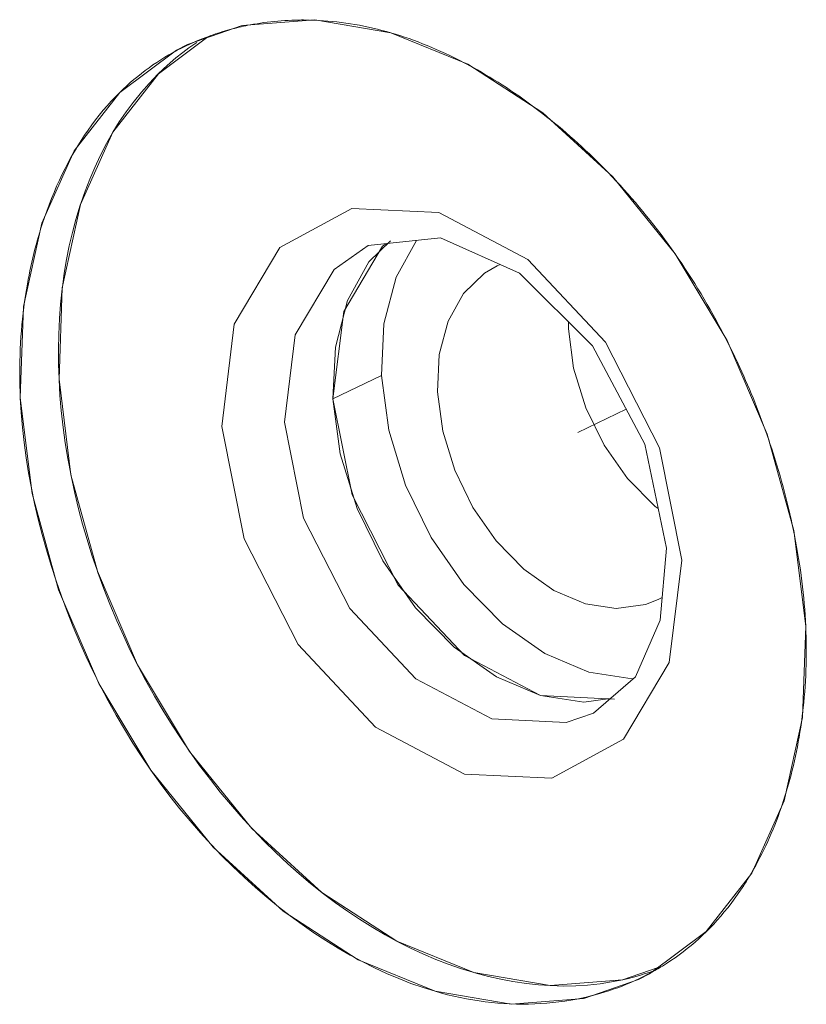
# Model space of a CAD drawing. Header units: millimetres. Extents: x 3925 to 5043, y -86 to 778.
# Tile 196 of 256: x 4850.96 to 4852.28, y 122.68 to 124.34. Entities that reach past the tile are written whole.
import ezdxf

# ---------------------------------------------------------------- set-up
doc = ezdxf.new("R2010")
doc.units = ezdxf.units.MM
doc.header["$LTSCALE"] = 46.255
for name, color, linetype in [('11_190F4G00BDXF_CONTINUOUS_LINE', 7, 'CONTINUOUS'), ('H30-IO-SHIELDXF_CONTINUOUS_LINE', 7, 'CONTINUOUS'), ('H30K-IO-LABEDXF_CONTINUOUS_LINE', 7, 'CONTINUOUS'), ('H30K-REAR-CODXF_CONTINUOUS_LINE', 7, 'CONTINUOUS'), ('LABEL-IO-H30DXF_CONTINUOUS_LINE', 7, 'CONTINUOUS')]:
    doc.layers.add(name, color=color, linetype=linetype)

msp = doc.modelspace()

# ---------------------------------------------------------------- linework, layer by layer
at = {"layer": '11_190F4G00BDXF_CONTINUOUS_LINE', "color": 7, "linetype": 'Continuous', "lineweight": 0}
for p, q in [((4851.7648, 123.9301), (4851.7598, 123.9282)), ((4851.8796, 123.8216), (4851.8801, 123.8327)), ((4851.9771, 123.686), (4851.8954, 123.6467)), ((4852.0311, 123.3652), (4852.0375, 123.3689))]:
    msp.add_line(p, q, dxfattribs=at)
for points in [[(4851.7598, 123.9282), (4851.7382, 123.9155), (4851.7029, 123.881), (4851.677, 123.8344), (4851.6621, 123.7782), (4851.6591, 123.7154)], [(4851.9795, 123.5694), (4851.94, 123.6257), (4851.909, 123.6888), (4851.8885, 123.7553), (4851.8796, 123.8216)], [(4851.6591, 123.7154), (4851.668, 123.6494), (4851.6883, 123.5833), (4851.7189, 123.5205), (4851.7581, 123.4643), (4851.8045, 123.4168), (4851.8554, 123.3808), (4851.9083, 123.3582), (4851.9604, 123.3501), (4852.0094, 123.3567), (4852.0311, 123.3652)], [(4852.0309, 123.5187), (4852.0259, 123.5222), (4851.9795, 123.5694)]]:
    msp.add_lwpolyline(points, dxfattribs=at)
at = {"layer": 'H30-IO-SHIELDXF_CONTINUOUS_LINE', "color": 7, "linetype": 'Continuous', "lineweight": 0}
for p, q in [((4851.5077, 123.8693), (4851.4871, 123.791)), ((4851.5688, 123.8304), (4851.5646, 123.7429)), ((4851.4871, 123.791), (4851.483, 123.7035)), ((4851.5646, 123.7429), (4851.483, 123.7035)), ((4851.483, 123.7035), (4851.4954, 123.6112)), ((4851.8399, 123.2742), (4851.914, 123.2427)), ((4851.8324, 123.2033), (4851.9055, 123.1921)), ((4851.9055, 123.1921), (4851.9501, 123.1983))]:
    msp.add_line(p, q, dxfattribs=at)
for points in [[(4851.58, 123.9703), (4851.5436, 123.9344), (4851.5077, 123.8693)], [(4851.6236, 123.9708), (4851.5893, 123.9086), (4851.5688, 123.8304)], [(4851.5646, 123.7429), (4851.5771, 123.6506), (4851.6055, 123.5581), (4851.6484, 123.47), (4851.7037, 123.3908), (4851.7686, 123.3244), (4851.8399, 123.2742)], [(4851.4954, 123.6112), (4851.5238, 123.5187), (4851.5668, 123.4307)], [(4851.5668, 123.4307), (4851.6221, 123.3515), (4851.687, 123.2851)], [(4851.687, 123.2851), (4851.7583, 123.2349), (4851.8324, 123.2033)], [(4851.914, 123.2427), (4851.9872, 123.2314), (4851.9884, 123.2316)]]:
    msp.add_lwpolyline(points, dxfattribs=at)
at = {"layer": 'H30K-IO-LABEDXF_CONTINUOUS_LINE', "color": 7, "linetype": 'Continuous', "lineweight": 0}
for p, q in [((4851.4436, 124.3422), (4851.4597, 124.3416)), ((4851.7032, 124.2708), (4851.7193, 124.2621)), ((4851.8233, 124.1944), (4851.8299, 124.1894)), ((4851.8299, 124.1894), (4851.8365, 124.1844)), ((4851.8365, 124.1844), (4851.843, 124.1792)), ((4851.843, 124.1792), (4851.8495, 124.174)), ((4851.9467, 124.085), (4851.9601, 124.0709)), ((4852.1428, 123.8093), (4852.1516, 123.7918)), ((4852.1516, 123.7918), (4852.1559, 123.7831)), ((4852.1559, 123.7831), (4852.1601, 123.7744)), ((4852.1601, 123.7744), (4852.1643, 123.7656)), ((4852.1643, 123.7656), (4852.1684, 123.7567)), ((4852.2079, 123.6605), (4852.2113, 123.6514)), ((4852.2113, 123.6514), (4852.2145, 123.6422)), ((4852.2567, 123.492), (4852.2605, 123.4738)), ((4852.2743, 123.1739), (4852.2722, 123.1581)), ((4852.1917, 122.9108), (4852.1853, 122.8998))]:
    msp.add_line(p, q, dxfattribs=at)
for points in [[(4851.3136, 124.3274), (4851.3173, 124.3283), (4851.3211, 124.3292), (4851.3248, 124.3301), (4851.3285, 124.331), (4851.3323, 124.3318), (4851.3361, 124.3326), (4851.3398, 124.3334), (4851.3436, 124.3341)], [(4851.3436, 124.3341), (4851.3494, 124.3352), (4851.3551, 124.3361), (4851.3609, 124.337), (4851.3667, 124.3379), (4851.3725, 124.3387), (4851.3784, 124.3393), (4851.3842, 124.34), (4851.3901, 124.3405), (4851.396, 124.341), (4851.4019, 124.3414), (4851.4078, 124.3417), (4851.4137, 124.342), (4851.4197, 124.3422)], [(4851.4197, 124.3422), (4851.4231, 124.3423), (4851.4265, 124.3423), (4851.4299, 124.3424), (4851.4333, 124.3424), (4851.4367, 124.3423), (4851.4401, 124.3423), (4851.4436, 124.3422)], [(4851.4597, 124.3416), (4851.4672, 124.3412), (4851.4747, 124.3406), (4851.4822, 124.3399), (4851.4898, 124.3391), (4851.4973, 124.3382), (4851.5049, 124.3372), (4851.5125, 124.336), (4851.52, 124.3348), (4851.5276, 124.3334), (4851.5352, 124.332), (4851.5428, 124.3304), (4851.5504, 124.3287), (4851.558, 124.3269), (4851.5655, 124.3249), (4851.5731, 124.3229), (4851.5807, 124.3208)], [(4851.2494, 124.3051), (4851.2524, 124.3064), (4851.2554, 124.3077), (4851.2583, 124.3089), (4851.2613, 124.3101), (4851.2643, 124.3113), (4851.2673, 124.3125), (4851.2704, 124.3136), (4851.2734, 124.3147)], [(4851.2734, 124.3147), (4851.2773, 124.3162), (4851.2813, 124.3176), (4851.2853, 124.3189), (4851.2893, 124.3202), (4851.2933, 124.3215), (4851.2974, 124.3228), (4851.3014, 124.324), (4851.3055, 124.3251), (4851.3095, 124.3263), (4851.3136, 124.3274)], [(4851.5807, 124.3208), (4851.5883, 124.3185), (4851.5959, 124.3161), (4851.6035, 124.3136), (4851.6112, 124.311), (4851.6188, 124.3083), (4851.6265, 124.3054), (4851.6341, 124.3024), (4851.6418, 124.2994), (4851.6494, 124.2962), (4851.6571, 124.2929), (4851.6648, 124.2895), (4851.6725, 124.286), (4851.6801, 124.2823), (4851.6878, 124.2786), (4851.6955, 124.2747), (4851.7032, 124.2708)], [(4851.1238, 124.2202), (4851.1297, 124.2259), (4851.1356, 124.2314), (4851.1417, 124.2368), (4851.1478, 124.2421), (4851.1541, 124.2472), (4851.1604, 124.2522), (4851.1668, 124.2571), (4851.1732, 124.2619), (4851.1798, 124.2665), (4851.1864, 124.2709), (4851.1932, 124.2753), (4851.1999, 124.2795), (4851.2068, 124.2835), (4851.2137, 124.2875), (4851.2207, 124.2913), (4851.2278, 124.2949), (4851.2349, 124.2985), (4851.2422, 124.3019), (4851.2494, 124.3051)], [(4851.7193, 124.2621), (4851.7264, 124.2582), (4851.7334, 124.2542), (4851.7403, 124.2501), (4851.7473, 124.2459), (4851.7543, 124.2416), (4851.7613, 124.2373), (4851.7682, 124.2329), (4851.7752, 124.2283), (4851.7821, 124.2237), (4851.789, 124.2191), (4851.7959, 124.2143), (4851.8028, 124.2095), (4851.8096, 124.2045), (4851.8165, 124.1995), (4851.8233, 124.1944)], [(4850.9933, 123.9983), (4850.997, 124.0093), (4851.0008, 124.0201), (4851.0047, 124.0308), (4851.0089, 124.0414), (4851.0132, 124.0518), (4851.0176, 124.0621), (4851.0222, 124.0723), (4851.027, 124.0823), (4851.0319, 124.0922), (4851.037, 124.1019), (4851.0422, 124.1115), (4851.0476, 124.1209), (4851.0531, 124.1302), (4851.0588, 124.1392), (4851.0646, 124.1482), (4851.0706, 124.1569), (4851.0767, 124.1655), (4851.083, 124.1739), (4851.0894, 124.1821), (4851.096, 124.1901), (4851.1028, 124.1979), (4851.1096, 124.2055), (4851.1166, 124.213), (4851.1238, 124.2202)], [(4851.8495, 124.174), (4851.8562, 124.1686), (4851.8629, 124.1631), (4851.8695, 124.1575), (4851.8761, 124.1519), (4851.8827, 124.1461), (4851.8892, 124.1403), (4851.8957, 124.1345), (4851.9022, 124.1285), (4851.9087, 124.1225), (4851.9151, 124.1165), (4851.9215, 124.1103), (4851.9278, 124.1041), (4851.9342, 124.0978), (4851.9404, 124.0915), (4851.9467, 124.085)], [(4851.9601, 124.0709), (4851.9667, 124.0638), (4851.9732, 124.0566), (4851.9797, 124.0493), (4851.9862, 124.042), (4851.9925, 124.0346), (4851.9989, 124.0271), (4852.0051, 124.0195), (4852.0114, 124.0119), (4852.0175, 124.0042), (4852.0237, 123.9964), (4852.0297, 123.9886), (4852.0357, 123.9807), (4852.0416, 123.9728), (4852.0475, 123.9647), (4852.0533, 123.9567), (4852.0591, 123.9485)], [(4850.9683, 123.8972), (4850.9697, 123.9047), (4850.9711, 123.9122), (4850.9726, 123.9196), (4850.9741, 123.9269), (4850.9758, 123.9342), (4850.9774, 123.9415), (4850.9792, 123.9488), (4850.981, 123.956), (4850.9829, 123.9632), (4850.9849, 123.9703), (4850.9869, 123.9774), (4850.989, 123.9844), (4850.9911, 123.9914), (4850.9933, 123.9983)], [(4852.0591, 123.9485), (4852.0648, 123.9402), (4852.0705, 123.9319), (4852.0761, 123.9235), (4852.0817, 123.915), (4852.0871, 123.9065), (4852.0925, 123.8979), (4852.0979, 123.8892), (4852.1032, 123.8805), (4852.1084, 123.8718), (4852.1135, 123.863), (4852.1186, 123.8542), (4852.1236, 123.8453), (4852.1285, 123.8363), (4852.1333, 123.8273), (4852.1381, 123.8183), (4852.1428, 123.8093)], [(4850.9563, 123.7052), (4850.9559, 123.7156), (4850.9556, 123.726), (4850.9554, 123.7364), (4850.9554, 123.7467), (4850.9554, 123.757), (4850.9556, 123.7673), (4850.9559, 123.7775), (4850.9563, 123.7877), (4850.9568, 123.7979), (4850.9574, 123.8081), (4850.9582, 123.8181), (4850.959, 123.8282), (4850.96, 123.8382), (4850.9611, 123.8482), (4850.9623, 123.8581), (4850.9637, 123.868), (4850.9651, 123.8778), (4850.9666, 123.8875), (4850.9683, 123.8972)], [(4852.1684, 123.7567), (4852.1717, 123.7494), (4852.175, 123.7421), (4852.1782, 123.7348), (4852.1814, 123.7274), (4852.1845, 123.72), (4852.1876, 123.7126), (4852.1907, 123.7052), (4852.1937, 123.6978), (4852.1966, 123.6904), (4852.1995, 123.6829), (4852.2024, 123.6755), (4852.2052, 123.668), (4852.2079, 123.6605)], [(4851.6551, 122.7049), (4851.6348, 122.7112), (4851.6144, 122.7183), (4851.5939, 122.7263), (4851.5735, 122.735), (4851.553, 122.7446), (4851.5325, 122.7549), (4851.512, 122.766), (4851.4917, 122.7778), (4851.4713, 122.7904), (4851.4511, 122.8036), (4851.4311, 122.8176), (4851.4111, 122.8322), (4851.3914, 122.8475), (4851.3718, 122.8635), (4851.3525, 122.88), (4851.3334, 122.8973), (4851.3146, 122.9151), (4851.296, 122.9335), (4851.2778, 122.9525), (4851.2599, 122.972), (4851.2424, 122.9921), (4851.2253, 123.0127), (4851.2085, 123.0338), (4851.1922, 123.0555), (4851.1764, 123.0776), (4851.161, 123.1002), (4851.1461, 123.1232), (4851.1317, 123.1466), (4851.1178, 123.1704), (4851.1044, 123.1946), (4851.0916, 123.2191), (4851.0792, 123.2439), (4851.0674, 123.2689), (4851.0562, 123.2942), (4851.0454, 123.3196), (4851.0353, 123.3453), (4851.0257, 123.371), (4851.0167, 123.3969), (4851.0082, 123.4229), (4851.0004, 123.4489), (4850.9932, 123.4749), (4850.9865, 123.501), (4850.9805, 123.527), (4850.9751, 123.5529), (4850.9704, 123.5787), (4850.9662, 123.6044), (4850.9628, 123.6299), (4850.9599, 123.6553), (4850.9578, 123.6804), (4850.9563, 123.7052)], [(4852.2145, 123.6422), (4852.2177, 123.633), (4852.2192, 123.6284)], [(4852.2192, 123.6284), (4852.2222, 123.6193), (4852.2252, 123.6102), (4852.2281, 123.6011), (4852.2309, 123.592), (4852.2336, 123.5829), (4852.2362, 123.5738), (4852.2388, 123.5647), (4852.2413, 123.5556), (4852.2437, 123.5465), (4852.2461, 123.5374), (4852.2484, 123.5283), (4852.2506, 123.5192), (4852.2527, 123.5101), (4852.2548, 123.5011), (4852.2567, 123.492)], [(4852.2605, 123.4738), (4852.2624, 123.464), (4852.2641, 123.4543), (4852.2658, 123.4446), (4852.2675, 123.4348), (4852.269, 123.4252), (4852.2704, 123.4155), (4852.2717, 123.4058), (4852.273, 123.3962), (4852.2741, 123.3866), (4852.2752, 123.3771), (4852.2761, 123.3675), (4852.277, 123.358), (4852.2778, 123.3486), (4852.2784, 123.3391), (4852.279, 123.3297), (4852.2795, 123.3204)], [(4852.2795, 123.3204), (4852.2799, 123.311), (4852.2801, 123.3017), (4852.2803, 123.2924), (4852.2804, 123.2831), (4852.2804, 123.2739), (4852.2803, 123.2646), (4852.2801, 123.2554), (4852.2799, 123.2462), (4852.2795, 123.2371), (4852.279, 123.228), (4852.2785, 123.2189), (4852.2778, 123.2098), (4852.2771, 123.2008), (4852.2762, 123.1918), (4852.2753, 123.1828), (4852.2743, 123.1739)], [(4852.2722, 123.1581), (4852.271, 123.1499), (4852.2697, 123.1417), (4852.2684, 123.1335), (4852.267, 123.1254), (4852.2655, 123.1173), (4852.2639, 123.1093), (4852.2622, 123.1013), (4852.2605, 123.0933), (4852.2587, 123.0854), (4852.2568, 123.0776), (4852.2548, 123.0698), (4852.2528, 123.062), (4852.2506, 123.0543), (4852.2484, 123.0466), (4852.2462, 123.039)], [(4852.2462, 123.039), (4852.2451, 123.0354), (4852.2439, 123.0319), (4852.2428, 123.0283), (4852.2416, 123.0248), (4852.2405, 123.0212), (4852.2393, 123.0177), (4852.2381, 123.0142)], [(4852.2381, 123.0142), (4852.2355, 123.0069), (4852.2329, 122.9996), (4852.2301, 122.9924), (4852.2273, 122.9852), (4852.2244, 122.9781), (4852.2215, 122.9711), (4852.2185, 122.9641), (4852.2154, 122.9572), (4852.2122, 122.9504), (4852.209, 122.9436), (4852.2057, 122.9369), (4852.2023, 122.9303), (4852.1988, 122.9237), (4852.1953, 122.9172), (4852.1917, 122.9108)], [(4852.1853, 122.8998), (4852.1839, 122.8974), (4852.1824, 122.895), (4852.181, 122.8926), (4852.1795, 122.8903), (4852.178, 122.8879), (4852.1765, 122.8856), (4852.175, 122.8832)], [(4852.175, 122.8832), (4852.1698, 122.8754), (4852.1646, 122.8678), (4852.1592, 122.8603), (4852.1537, 122.8529), (4852.148, 122.8457), (4852.1423, 122.8386), (4852.1365, 122.8317), (4852.1305, 122.8249), (4852.1245, 122.8183), (4852.1183, 122.8118), (4852.112, 122.8054), (4852.1058, 122.7994), (4852.0994, 122.7935), (4852.093, 122.7878), (4852.0864, 122.7823), (4852.0798, 122.7768), (4852.0731, 122.7716), (4852.0662, 122.7664), (4852.0593, 122.7615), (4852.0523, 122.7567), (4852.0452, 122.752), (4852.038, 122.7475)], [(4852.0203, 122.7372), (4852.0134, 122.7335), (4852.0063, 122.7299), (4851.9992, 122.7264), (4851.9921, 122.723), (4851.9848, 122.7198), (4851.9775, 122.7168), (4851.9702, 122.7138), (4851.9628, 122.711), (4851.9553, 122.7083), (4851.9478, 122.7058), (4851.9402, 122.7034), (4851.9326, 122.7011), (4851.9249, 122.699), (4851.9172, 122.697), (4851.9094, 122.6951), (4851.9016, 122.6934), (4851.8938, 122.6918)], [(4852.038, 122.7475), (4852.0355, 122.746), (4852.033, 122.7445), (4852.0305, 122.743), (4852.028, 122.7415), (4852.0255, 122.74), (4852.0229, 122.7386), (4852.0203, 122.7372)], [(4851.8938, 122.6918), (4851.8838, 122.69), (4851.8738, 122.6884), (4851.8638, 122.687), (4851.8537, 122.6859), (4851.8435, 122.6849), (4851.8333, 122.6842), (4851.823, 122.6837), (4851.8127, 122.6834), (4851.8023, 122.6833), (4851.792, 122.6834), (4851.7815, 122.6837), (4851.7711, 122.6843), (4851.7606, 122.6851), (4851.7501, 122.6861), (4851.7396, 122.6873), (4851.7291, 122.6887), (4851.7185, 122.6904), (4851.708, 122.6922), (4851.6974, 122.6943), (4851.6868, 122.6966), (4851.6762, 122.6992), (4851.6657, 122.7019), (4851.6551, 122.7049)]]:
    msp.add_lwpolyline(points, dxfattribs=at)
at = {"layer": 'H30K-REAR-CODXF_CONTINUOUS_LINE', "color": 7, "linetype": 'Continuous', "lineweight": 0}
for p, q in [((4851.6615, 124.0176), (4851.8115, 123.9384)), ((4851.6644, 123.9752), (4851.5422, 123.9621)), ((4851.7971, 123.9156), (4851.6644, 123.9752)), ((4851.4851, 123.9217), (4851.5422, 123.9621)), ((4851.8115, 123.9384), (4851.9419, 123.7991)), ((4851.4194, 123.8115), (4851.4851, 123.9217)), ((4851.9201, 123.7928), (4851.7971, 123.9156)), ((4851.5011, 123.8508), (4851.483, 123.7035)), ((4851.4014, 123.6642), (4851.4194, 123.8115)), ((4851.9419, 123.7991), (4852.0329, 123.6211)), ((4852.0084, 123.6275), (4851.9201, 123.7928)), ((4851.483, 123.7035), (4851.5153, 123.5416)), ((4851.3334, 123.4677), (4851.2957, 123.6571)), ((4851.4337, 123.5023), (4851.4014, 123.6642)), ((4852.0447, 123.4518), (4852.0084, 123.6275)), ((4852.0329, 123.6211), (4852.0707, 123.4317)), ((4851.5153, 123.5416), (4851.593, 123.3897)), ((4852.0341, 123.3307), (4852.0447, 123.4518)), ((4852.0707, 123.4317), (4852.0495, 123.2592)), ((4851.593, 123.3897), (4851.7044, 123.2709)), ((4851.7044, 123.2709), (4851.8324, 123.2033)), ((4852.0495, 123.2592), (4851.9726, 123.1301)), ((4851.8324, 123.2033), (4851.9575, 123.1973)), ((4851.9221, 123.1739), (4851.8759, 123.1579)), ((4851.8759, 123.1579), (4851.7507, 123.164)), ((4851.9726, 123.1301), (4851.8515, 123.064)), ((4851.8515, 123.064), (4851.7048, 123.0712))]:
    msp.add_line(p, q, dxfattribs=at)
for points in [[(4851.2957, 123.6571), (4851.3168, 123.8296), (4851.3938, 123.9587), (4851.5148, 124.0247), (4851.6615, 124.0176)], [(4851.573, 123.9654), (4851.5667, 123.961), (4851.5011, 123.8508)], [(4851.7507, 123.164), (4851.6227, 123.2316), (4851.5114, 123.3504), (4851.4337, 123.5023)], [(4851.7048, 123.0712), (4851.5549, 123.1504), (4851.4244, 123.2897), (4851.3334, 123.4677)], [(4851.9221, 123.1739), (4851.9927, 123.2353), (4852.0341, 123.3307)]]:
    msp.add_lwpolyline(points, dxfattribs=at)
at = {"layer": 'LABEL-IO-H30DXF_CONTINUOUS_LINE', "color": 7, "linetype": 'Continuous', "lineweight": 0}
for p, q in [((4851.1891, 124.2518), (4851.2702, 124.3123)), ((4851.0573, 124.03), (4851.0582, 124.0328)), ((4851.0269, 123.8892), (4851.0272, 123.8921)), ((4851.0418, 123.574), (4851.0412, 123.5772)), ((4851.0868, 123.4112), (4851.0856, 123.4146)), ((4851.3478, 122.9781), (4851.3453, 122.9808)), ((4851.7218, 122.736), (4851.7189, 122.7369)), ((4852.0308, 122.745), (4851.9707, 122.7243))]:
    msp.add_line(p, q, dxfattribs=at)
for points in [[(4851.238, 124.3012), (4851.3303, 124.333), (4851.4523, 124.3429), (4851.5807, 124.3209), (4851.7105, 124.2678), (4851.8367, 124.1857), (4851.9545, 124.0778), (4852.0594, 123.9482), (4852.1473, 123.8018), (4852.2148, 123.6443)], [(4850.9924, 123.9999), (4851.0471, 124.1218), (4851.1238, 124.2203), (4851.2194, 124.2916), (4851.238, 124.3012)], [(4851.1882, 124.2509), (4851.1976, 124.2599), (4851.2087, 124.27), (4851.2185, 124.2783), (4851.2302, 124.2876), (4851.2404, 124.2952), (4851.2536, 124.3043)], [(4851.0216, 123.7368), (4851.027, 123.8907), (4851.0577, 124.0314), (4851.1124, 124.1533), (4851.1891, 124.2518)], [(4851.1123, 124.153), (4851.1231, 124.1705), (4851.1345, 124.1873), (4851.1465, 124.2035), (4851.1604, 124.2207), (4851.1734, 124.2355), (4851.1882, 124.2509)], [(4851.0582, 124.0328), (4851.0654, 124.0537), (4851.0733, 124.0741), (4851.0817, 124.0939), (4851.0907, 124.1132), (4851.1014, 124.134), (4851.1123, 124.153)], [(4851.0272, 123.8921), (4851.0305, 123.9156), (4851.0344, 123.9387), (4851.0389, 123.9615), (4851.0441, 123.9839), (4851.05, 124.0058), (4851.0573, 124.03)], [(4850.9563, 123.7053), (4850.9617, 123.8593), (4850.9924, 123.9999)], [(4851.0216, 123.7368), (4851.0207, 123.7621), (4851.0206, 123.7872), (4851.021, 123.812), (4851.0223, 123.8393), (4851.0241, 123.8635), (4851.0269, 123.8892)], [(4851.0862, 123.413), (4851.0416, 123.5755), (4851.0216, 123.7368)], [(4851.0412, 123.5772), (4851.0364, 123.6033), (4851.0322, 123.6293), (4851.0286, 123.6552), (4851.0254, 123.6838), (4851.0232, 123.7095), (4851.0216, 123.7368)], [(4851.9977, 122.7247), (4851.9054, 122.6928), (4851.7834, 122.683), (4851.655, 122.705), (4851.5253, 122.758), (4851.399, 122.8401), (4851.2812, 122.948), (4851.1763, 123.0777), (4851.0884, 123.224), (4851.0209, 123.3815), (4850.9762, 123.544), (4850.9563, 123.7053)], [(4852.2148, 123.6443), (4852.2595, 123.4818), (4852.2794, 123.3205)], [(4851.0856, 123.4146), (4851.0769, 123.4404), (4851.0688, 123.4664), (4851.0613, 123.4924), (4851.0544, 123.5184), (4851.0482, 123.5445), (4851.0418, 123.574)], [(4851.9707, 122.7243), (4851.8487, 122.7144), (4851.7203, 122.7364), (4851.5906, 122.7895), (4851.4643, 122.8716), (4851.3465, 122.9795), (4851.2416, 123.1091), (4851.1537, 123.2555), (4851.0862, 123.413)], [(4851.154, 123.255), (4851.1417, 123.2796), (4851.13, 123.3045), (4851.1188, 123.3296), (4851.107, 123.3577), (4851.097, 123.3832), (4851.0868, 123.4112)], [(4852.2794, 123.3205), (4852.274, 123.1666), (4852.2433, 123.0259), (4852.1886, 122.904), (4852.112, 122.8055)], [(4851.2424, 123.1081), (4851.2271, 123.1305), (4851.2122, 123.1533), (4851.1962, 123.1791), (4851.1823, 123.2027), (4851.1675, 123.2294), (4851.154, 123.255)], [(4851.3453, 122.9808), (4851.3276, 123.0003), (4851.3102, 123.0202), (4851.2932, 123.0407), (4851.2765, 123.0617), (4851.2585, 123.0856), (4851.2424, 123.1081)], [(4851.4651, 122.871), (4851.4455, 122.8866), (4851.4262, 122.9029), (4851.4072, 122.9198), (4851.3863, 122.9392), (4851.3678, 122.9574), (4851.3478, 122.9781)], [(4851.5914, 122.7891), (4851.5708, 122.8003), (4851.5503, 122.8123), (4851.5278, 122.8264), (4851.5076, 122.8399), (4851.4876, 122.854), (4851.4651, 122.871)], [(4852.112, 122.8055), (4852.0163, 122.7342), (4851.9977, 122.7247)], [(4851.7189, 122.7369), (4851.6981, 122.7434), (4851.6773, 122.7507), (4851.6564, 122.7587), (4851.6357, 122.7676), (4851.6126, 122.7783), (4851.5914, 122.7891)], [(4851.8497, 122.7144), (4851.8295, 122.7157), (4851.8091, 122.7179), (4851.7863, 122.7212), (4851.7657, 122.7251), (4851.745, 122.7298), (4851.7218, 122.736)], [(4852.0235, 122.7395), (4852.0155, 122.7368), (4852.0075, 122.7341), (4851.9994, 122.7317), (4851.9892, 122.7288), (4851.981, 122.7267), (4851.9713, 122.7244)], [(4851.9713, 122.7244), (4851.9524, 122.7207), (4851.9332, 122.7177), (4851.9117, 122.7154), (4851.892, 122.7142), (4851.8722, 122.7138), (4851.8497, 122.7144)]]:
    msp.add_lwpolyline(points, dxfattribs=at)

doc.saveas('drawing.dxf')
